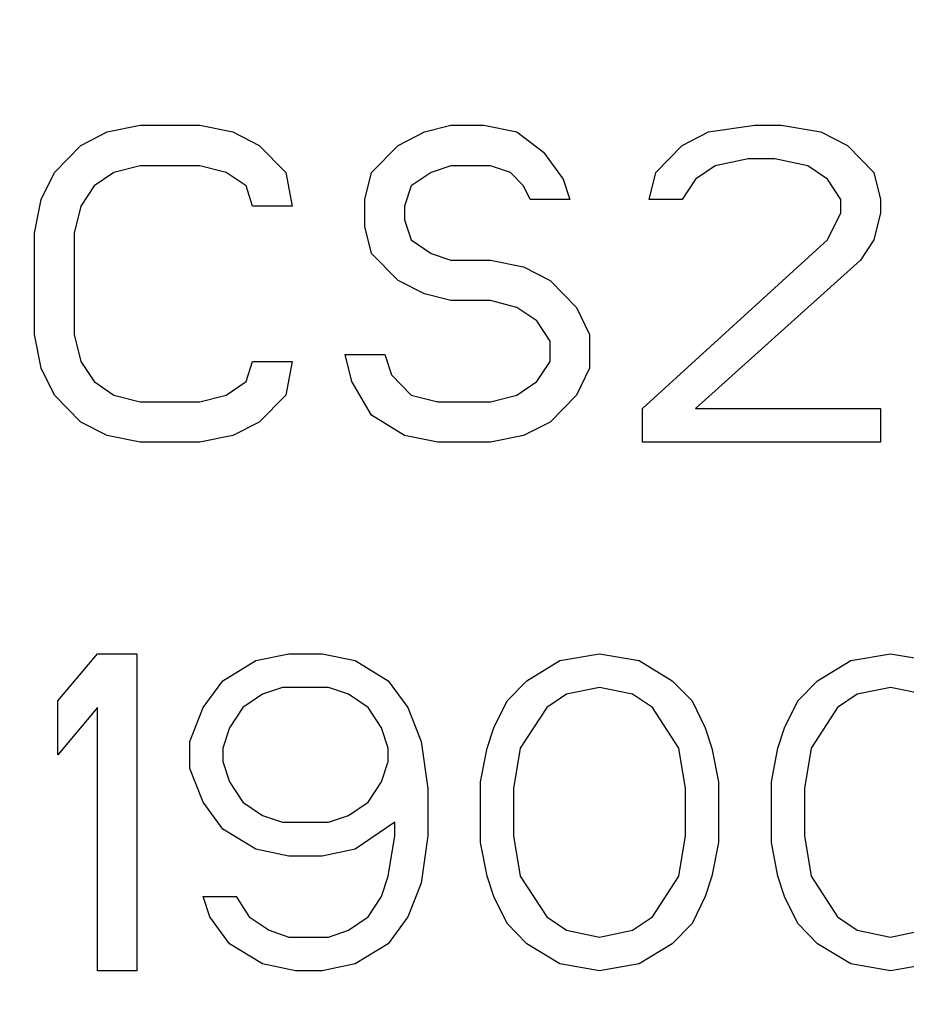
# Model space of a CAD drawing. Header units: millimetres. Extents: x 0 to 297, y 0 to 210.
# Tile 144 of 256: x 57.246 to 58.126, y 156.796 to 157.774. Entities that reach past the tile are written whole.
import ezdxf

# ---------------------------------------------------------------- set-up
doc = ezdxf.new("R2010")
doc.units = ezdxf.units.MM
doc.header["$LTSCALE"] = 16.335
doc.layers.get('0').update_dxf_attribs({"linetype": 'CONTINUOUS'})
doc.layers.add('AXES_REF', color=7, linetype='CONTINUOUS')

msp = doc.modelspace()

# ---------------------------------------------------------------- linework, layer by layer
at = {"color": 7, "linetype": 'Continuous'}
for p, q in [((57.30623, 157.64887), (57.33248, 157.66228)), ((57.33248, 157.66228), (57.36529, 157.66898)), ((57.36529, 157.66898), (57.42436, 157.66898)), ((57.42436, 157.66898), (57.45717, 157.66228)), ((57.45717, 157.66228), (57.48342, 157.64887)), ((57.62123, 157.64887), (57.64748, 157.66228)), ((57.64748, 157.66228), (57.67373, 157.66898)), ((57.67373, 157.66898), (57.70654, 157.66898)), ((57.70654, 157.66898), (57.73936, 157.66228)), ((57.73936, 157.66228), (57.76561, 157.64217)), ((57.90342, 157.64887), (57.92967, 157.66228)), ((57.92967, 157.66228), (57.97561, 157.66898)), ((57.97561, 157.66898), (58.00186, 157.66898)), ((58.00186, 157.66898), (58.04123, 157.66228)), ((58.04123, 157.66228), (58.06748, 157.64887)), ((57.27998, 157.62206), (57.30623, 157.64887)), ((57.48342, 157.64887), (57.50967, 157.62206)), ((57.59498, 157.62206), (57.62123, 157.64887)), ((57.76561, 157.64217), (57.78529, 157.61536)), ((57.87717, 157.62206), (57.90342, 157.64887)), ((58.06748, 157.64887), (58.09373, 157.62206)), ((57.96904, 157.63547), (57.93623, 157.62877)), ((57.99529, 157.63547), (57.96904, 157.63547)), ((58.02811, 157.62877), (57.99529, 157.63547)), ((57.26686, 157.59525), (57.27998, 157.62206)), ((57.33904, 157.62206), (57.31936, 157.60866)), ((57.36529, 157.62877), (57.33904, 157.62206)), ((57.42436, 157.62877), (57.36529, 157.62877)), ((57.45061, 157.62206), (57.42436, 157.62877)), ((57.47029, 157.60866), (57.45061, 157.62206)), ((57.50967, 157.62206), (57.51623, 157.58855)), ((57.58842, 157.59525), (57.59498, 157.62206)), ((57.65404, 157.62206), (57.63436, 157.60866)), ((57.67373, 157.62877), (57.65404, 157.62206)), ((57.71311, 157.62877), (57.67373, 157.62877)), ((57.73279, 157.62206), (57.71311, 157.62877)), ((57.74592, 157.60866), (57.73279, 157.62206)), ((57.87061, 157.59525), (57.87717, 157.62206)), ((57.93623, 157.62877), (57.91654, 157.61536)), ((58.04779, 157.61536), (58.02811, 157.62877)), ((58.09373, 157.62206), (58.10029, 157.59525)), ((57.78529, 157.61536), (57.79186, 157.59525)), ((57.91654, 157.61536), (57.90342, 157.59525)), ((58.06092, 157.59525), (58.04779, 157.61536)), ((57.31936, 157.60866), (57.30623, 157.58855)), ((57.47686, 157.58855), (57.47029, 157.60866)), ((57.63436, 157.60866), (57.62779, 157.58855)), ((57.75248, 157.59525), (57.74592, 157.60866)), ((57.26029, 157.56174), (57.26686, 157.59525)), ((57.58842, 157.56845), (57.58842, 157.59525)), ((57.79186, 157.59525), (57.75248, 157.59525)), ((57.90342, 157.59525), (57.87061, 157.59525)), ((58.06092, 157.58185), (58.06092, 157.59525)), ((58.10029, 157.59525), (58.10029, 157.58185)), ((57.30623, 157.58855), (57.29967, 157.56174)), ((57.51623, 157.58855), (57.47686, 157.58855)), ((57.62779, 157.58855), (57.62779, 157.57515)), ((57.62779, 157.57515), (57.63436, 157.55504)), ((58.04779, 157.55504), (58.06092, 157.58185)), ((58.10029, 157.58185), (58.09373, 157.55504)), ((57.59498, 157.54164), (57.58842, 157.56845)), ((57.26029, 157.46121), (57.26029, 157.56174)), ((57.29967, 157.56174), (57.29967, 157.46121)), ((57.63436, 157.55504), (57.65404, 157.54164)), ((57.86404, 157.38749), (58.04779, 157.55504)), ((58.09373, 157.55504), (58.08061, 157.53494)), ((57.62123, 157.51483), (57.59498, 157.54164)), ((57.65404, 157.54164), (57.67373, 157.53494)), ((57.67373, 157.53494), (57.71311, 157.53494)), ((57.71311, 157.53494), (57.74592, 157.52823)), ((58.08061, 157.53494), (57.91654, 157.38749)), ((57.74592, 157.52823), (57.77217, 157.51483)), ((57.64748, 157.50143), (57.62123, 157.51483)), ((57.77217, 157.51483), (57.79842, 157.48802)), ((57.67373, 157.49472), (57.64748, 157.50143)), ((57.71311, 157.49472), (57.67373, 157.49472)), ((57.73936, 157.48802), (57.71311, 157.49472)), ((57.75904, 157.47462), (57.73936, 157.48802)), ((57.79842, 157.48802), (57.81154, 157.46121)), ((57.77217, 157.45451), (57.75904, 157.47462)), ((57.26686, 157.4277), (57.26029, 157.46121)), ((57.29967, 157.46121), (57.30623, 157.4344)), ((57.81154, 157.46121), (57.81154, 157.4277)), ((57.77217, 157.4344), (57.77217, 157.45451)), ((57.57529, 157.4143), (57.56873, 157.44111)), ((57.56873, 157.44111), (57.60811, 157.44111)), ((57.60811, 157.44111), (57.61467, 157.421)), ((57.27998, 157.40089), (57.26686, 157.4277)), ((57.30623, 157.4344), (57.31936, 157.4143)), ((57.47029, 157.4143), (57.47686, 157.4344)), ((57.47686, 157.4344), (57.51623, 157.4344)), ((57.51623, 157.4344), (57.50967, 157.40089)), ((57.75904, 157.4143), (57.77217, 157.4344)), ((57.81154, 157.4277), (57.79842, 157.40089)), ((57.61467, 157.421), (57.63436, 157.40089)), ((57.31936, 157.4143), (57.33904, 157.40089)), ((57.45061, 157.40089), (57.47029, 157.4143)), ((57.59498, 157.38079), (57.57529, 157.4143)), ((57.73936, 157.40089), (57.75904, 157.4143)), ((57.30623, 157.37408), (57.27998, 157.40089)), ((57.33904, 157.40089), (57.36529, 157.39419)), ((57.42436, 157.39419), (57.45061, 157.40089)), ((57.50967, 157.40089), (57.48342, 157.37408)), ((57.63436, 157.40089), (57.66061, 157.39419)), ((57.71311, 157.39419), (57.73936, 157.40089)), ((57.79842, 157.40089), (57.77217, 157.37408)), ((57.36529, 157.39419), (57.42436, 157.39419)), ((57.66061, 157.39419), (57.71311, 157.39419)), ((57.86404, 157.35398), (57.86404, 157.38749)), ((57.91654, 157.38749), (58.10029, 157.38749)), ((58.10029, 157.38749), (58.10029, 157.35398)), ((57.62779, 157.36068), (57.59498, 157.38079)), ((57.33248, 157.36068), (57.30623, 157.37408)), ((57.48342, 157.37408), (57.45717, 157.36068)), ((57.77217, 157.37408), (57.74592, 157.36068)), ((57.36529, 157.35398), (57.33248, 157.36068)), ((57.45717, 157.36068), (57.42436, 157.35398)), ((57.66061, 157.35398), (57.62779, 157.36068)), ((57.74592, 157.36068), (57.71311, 157.35398)), ((57.42436, 157.35398), (57.36529, 157.35398)), ((57.71311, 157.35398), (57.66061, 157.35398)), ((58.10029, 157.35398), (57.86404, 157.35398)), ((57.28326, 157.09706), (57.32264, 157.14398)), ((57.32264, 157.14398), (57.36201, 157.14398)), ((57.36201, 157.14398), (57.36201, 156.82898)), ((57.48014, 157.13728), (57.51295, 157.14398)), ((57.51295, 157.14398), (57.54576, 157.14398)), ((57.54576, 157.14398), (57.57857, 157.13728)), ((57.78201, 157.13728), (57.82139, 157.14398)), ((57.82139, 157.14398), (57.86076, 157.13728)), ((58.07076, 157.13728), (58.11014, 157.14398)), ((58.11014, 157.14398), (58.14951, 157.13728)), ((57.44732, 157.11717), (57.48014, 157.13728)), ((57.57857, 157.13728), (57.61139, 157.11717)), ((57.7492, 157.11717), (57.78201, 157.13728)), ((57.86076, 157.13728), (57.89357, 157.11717)), ((58.03795, 157.11717), (58.07076, 157.13728)), ((57.42764, 157.09036), (57.44732, 157.11717)), ((57.61139, 157.11717), (57.63107, 157.09036)), ((57.72951, 157.09706), (57.7492, 157.11717)), ((57.89357, 157.11717), (57.91326, 157.09706)), ((58.01826, 157.09706), (58.03795, 157.11717)), ((57.4867, 157.10377), (57.46701, 157.09036)), ((57.50639, 157.11047), (57.4867, 157.10377)), ((57.55232, 157.11047), (57.50639, 157.11047)), ((57.57201, 157.10377), (57.55232, 157.11047)), ((57.5917, 157.09036), (57.57201, 157.10377)), ((57.78857, 157.10377), (57.76889, 157.09036)), ((57.82139, 157.11047), (57.78857, 157.10377)), ((57.8542, 157.10377), (57.82139, 157.11047)), ((57.87389, 157.09036), (57.8542, 157.10377)), ((58.07732, 157.10377), (58.05764, 157.09036)), ((58.11014, 157.11047), (58.07732, 157.10377)), ((58.14295, 157.10377), (58.11014, 157.11047)), ((57.28326, 157.04345), (57.28326, 157.09706)), ((57.71639, 157.07025), (57.72951, 157.09706)), ((57.91326, 157.09706), (57.92639, 157.07025)), ((58.00514, 157.07025), (58.01826, 157.09706)), ((57.32264, 157.09036), (57.28326, 157.04345)), ((57.32264, 156.82898), (57.32264, 157.09036)), ((57.41451, 157.05685), (57.42764, 157.09036)), ((57.46701, 157.09036), (57.45389, 157.07025)), ((57.60482, 157.07025), (57.5917, 157.09036)), ((57.63107, 157.09036), (57.6442, 157.05685)), ((57.76889, 157.09036), (57.74264, 157.05015)), ((57.90014, 157.05015), (57.87389, 157.09036)), ((58.05764, 157.09036), (58.03139, 157.05015)), ((57.45389, 157.07025), (57.44732, 157.05015)), ((57.61139, 157.05015), (57.60482, 157.07025)), ((57.70982, 157.05015), (57.71639, 157.07025)), ((57.92639, 157.07025), (57.93295, 157.05015)), ((57.99857, 157.05015), (58.00514, 157.07025)), ((57.41451, 157.03004), (57.41451, 157.05685)), ((57.6442, 157.05685), (57.65076, 157.00994)), ((57.44732, 157.05015), (57.44732, 157.03674)), ((57.61139, 157.03674), (57.61139, 157.05015)), ((57.70326, 157.01664), (57.70982, 157.05015)), ((57.74264, 157.05015), (57.73607, 157.00994)), ((57.9067, 157.00994), (57.90014, 157.05015)), ((57.93295, 157.05015), (57.93951, 157.01664)), ((57.99201, 157.01664), (57.99857, 157.05015)), ((58.03139, 157.05015), (58.02482, 157.00994)), ((57.44732, 157.03674), (57.45389, 157.01664)), ((57.60482, 157.01664), (57.61139, 157.03674)), ((57.42764, 156.99653), (57.41451, 157.03004)), ((57.45389, 157.01664), (57.46701, 156.99653)), ((57.5917, 156.99653), (57.60482, 157.01664)), ((57.70326, 156.95632), (57.70326, 157.01664)), ((57.93951, 157.01664), (57.93951, 156.95632)), ((57.99201, 156.95632), (57.99201, 157.01664)), ((57.65076, 157.00994), (57.65076, 156.96302)), ((57.73607, 157.00994), (57.73607, 156.96302)), ((57.9067, 156.96302), (57.9067, 157.00994)), ((58.02482, 157.00994), (58.02482, 156.96302)), ((57.44732, 156.96972), (57.42764, 156.99653)), ((57.46701, 156.99653), (57.4867, 156.98313)), ((57.57201, 156.98313), (57.5917, 156.99653)), ((57.4867, 156.98313), (57.50639, 156.97643)), ((57.50639, 156.97643), (57.55232, 156.97643)), ((57.55232, 156.97643), (57.57201, 156.98313)), ((57.61795, 156.97643), (57.57857, 156.94962)), ((57.61795, 156.96302), (57.61795, 156.97643)), ((57.48014, 156.94962), (57.44732, 156.96972)), ((57.61139, 156.92281), (57.61795, 156.96302)), ((57.65076, 156.96302), (57.6442, 156.91611)), ((57.70982, 156.92281), (57.70326, 156.95632)), ((57.73607, 156.96302), (57.74264, 156.92281)), ((57.90014, 156.92281), (57.9067, 156.96302)), ((57.93951, 156.95632), (57.93295, 156.92281)), ((57.99857, 156.92281), (57.99201, 156.95632)), ((58.02482, 156.96302), (58.03139, 156.92281)), ((57.51295, 156.94291), (57.48014, 156.94962)), ((57.57857, 156.94962), (57.54576, 156.94291)), ((57.54576, 156.94291), (57.51295, 156.94291)), ((57.60482, 156.9027), (57.61139, 156.92281)), ((57.71639, 156.9027), (57.70982, 156.92281)), ((57.74264, 156.92281), (57.76889, 156.8826)), ((57.87389, 156.8826), (57.90014, 156.92281)), ((57.93295, 156.92281), (57.92639, 156.9027)), ((58.00514, 156.9027), (57.99857, 156.92281)), ((58.03139, 156.92281), (58.05764, 156.8826)), ((57.6442, 156.91611), (57.63107, 156.8826)), ((57.4342, 156.8826), (57.42764, 156.9027)), ((57.42764, 156.9027), (57.46045, 156.9027)), ((57.46045, 156.9027), (57.47357, 156.8826)), ((57.5917, 156.8826), (57.60482, 156.9027)), ((57.72951, 156.87589), (57.71639, 156.9027)), ((57.92639, 156.9027), (57.91326, 156.87589)), ((58.01826, 156.87589), (58.00514, 156.9027)), ((57.45389, 156.85579), (57.4342, 156.8826)), ((57.47357, 156.8826), (57.49326, 156.86919)), ((57.57201, 156.86919), (57.5917, 156.8826)), ((57.63107, 156.8826), (57.61139, 156.85579)), ((57.76889, 156.8826), (57.78857, 156.86919)), ((57.8542, 156.86919), (57.87389, 156.8826)), ((58.05764, 156.8826), (58.07732, 156.86919)), ((57.49326, 156.86919), (57.51295, 156.86249)), ((57.55232, 156.86249), (57.57201, 156.86919)), ((57.7492, 156.85579), (57.72951, 156.87589)), ((57.78857, 156.86919), (57.82139, 156.86249)), ((57.82139, 156.86249), (57.8542, 156.86919)), ((57.91326, 156.87589), (57.89357, 156.85579)), ((58.03795, 156.85579), (58.01826, 156.87589)), ((58.07732, 156.86919), (58.11014, 156.86249)), ((58.11014, 156.86249), (58.14295, 156.86919)), ((57.51295, 156.86249), (57.55232, 156.86249)), ((57.4867, 156.83568), (57.45389, 156.85579)), ((57.61139, 156.85579), (57.57857, 156.83568)), ((57.78201, 156.83568), (57.7492, 156.85579)), ((57.89357, 156.85579), (57.86076, 156.83568)), ((58.07076, 156.83568), (58.03795, 156.85579)), ((57.36201, 156.82898), (57.32264, 156.82898)), ((57.51951, 156.82898), (57.4867, 156.83568)), ((57.54576, 156.82898), (57.51951, 156.82898)), ((57.57857, 156.83568), (57.54576, 156.82898)), ((57.82139, 156.82898), (57.78201, 156.83568)), ((57.86076, 156.83568), (57.82139, 156.82898)), ((58.11014, 156.82898), (58.07076, 156.83568)), ((58.14951, 156.83568), (58.11014, 156.82898))]:
    msp.add_line(p, q, dxfattribs=at)
for radius in [6.78708, 6.7865, 6.74304]:
    msp.add_circle((57.46373, 154.71148), radius, dxfattribs=at)
for radius, start, end in [(6.72, 278.277129, 261.722871), (6.874, 143.275392, 36.724608)]:
    msp.add_arc((57.46373, 154.71148), radius, start, end, dxfattribs=at)
at = {"layer": 'AXES_REF', "color": 9, "linetype": 'Continuous'}
for radius in [6.19116, 4.15]:
    msp.add_circle((57.46373, 154.71148), radius, dxfattribs=at)
at = {"layer": 'AXES_REF', "color": 7, "linetype": 'Continuous'}
msp.add_arc((57.46373, 154.71148), 6.874, 143.275392, 270, dxfattribs=at)

doc.saveas('drawing.dxf')
